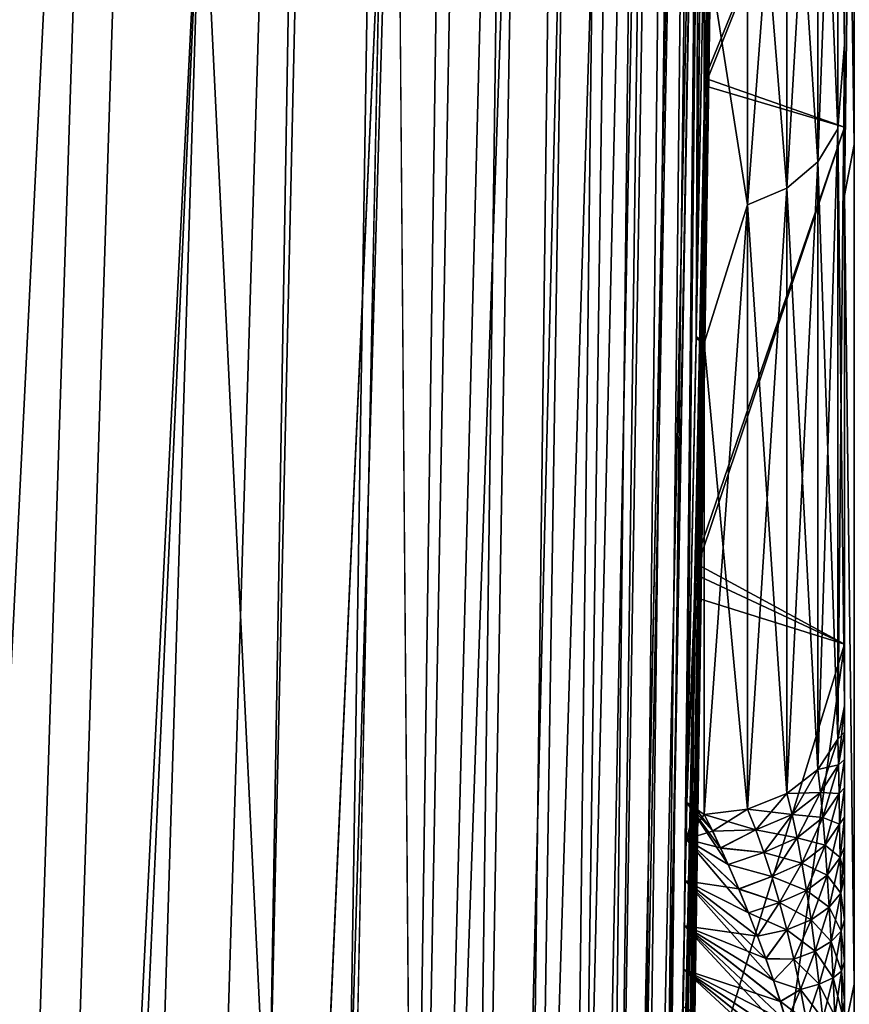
# Model space of a CAD drawing. Header units: metres. Extents: x 59 to 125, y -85 to 130.
# Tile 84 of 125: x 71.82 to 73.01, y -28.32 to -26.91. Entities that reach past the tile are written whole.
import ezdxf

# ---------------------------------------------------------------- set-up
doc = ezdxf.new("R2010")
doc.units = ezdxf.units.M
doc.layers.add('solid_20664500_510', color=7, linetype='CONTINUOUS')

msp = doc.modelspace()

# ---------------------------------------------------------------- linework, layer by layer
at = {"layer": 'solid_20664500_510'}
for points in [[(72.788315, -27.366329, 7.214397), (72.800003, -26.784689, 6.272104), (72.973358, -9.97679, 1.1316)], [(72.793999, -25.94828, 10.30328), (72.788315, -27.366329, 7.214397), (72.973358, -9.97679, 1.1316)], [(72.177971, -28.583509, -47.883907), (72.082954, -26.629166, -52.537003), (72.478874, -10.732842, -43.0867)], [(72.177971, -28.583509, -47.883907), (72.478874, -10.732842, -43.0867), (72.54821, -12.077057, -39.541294)], [(72.267548, -30.213091, -43.107273), (72.177971, -28.583509, -47.883907), (72.54821, -12.077057, -39.541294)], [(72.267548, -30.213091, -43.107273), (72.54821, -12.077057, -39.541294), (72.613281, -13.173637, -35.911568)], [(72.205345, -12.447631, 53.398552), (71.602776, -21.488127, 69.450836), (71.68055, -27.577017, 65.042778)], [(72.266022, -17.298128, 49.77573), (72.205345, -12.447631, 53.398552), (71.68055, -27.577017, 65.042778)], [(72.351265, -31.510183, -38.229736), (72.267548, -30.213091, -43.107273), (72.613281, -13.173637, -35.911568)], [(72.351265, -31.510183, -38.229736), (72.613281, -13.173637, -35.911568), (72.67379, -14.017365, -32.214798)], [(72.710419, -32.079578, -8.159762), (72.898529, -14.345682, -13.347591), (72.926422, -13.631091, -9.623317)], [(72.770851, -28.269632, -8.238005), (72.710419, -32.079578, -8.159762), (72.926422, -13.631091, -9.623317)], [(72.77182, -28.207424, -8.229557), (72.770851, -28.269632, -8.238005), (72.926422, -13.631091, -9.623317)], [(72.772896, -28.142933, -8.202999), (72.77182, -28.207424, -8.229557), (72.926422, -13.631091, -9.623317)], [(72.773956, -28.083523, -8.161754), (72.772896, -28.142933, -8.202999), (72.926422, -13.631091, -9.623317)], [(72.774963, -28.031132, -8.108278), (72.773956, -28.083523, -8.161754), (72.926422, -13.631091, -9.623317)], [(72.788261, -27.369228, -7.218671), (72.774963, -28.031132, -8.108278), (72.926422, -13.631091, -9.623317)], [(72.800003, -26.784689, -6.272104), (72.788261, -27.369228, -7.218671), (72.926422, -13.631091, -9.623317)], [(72.428719, -32.468643, -33.274422), (72.351265, -31.510183, -38.229736), (72.67379, -14.017365, -32.214798)], [(72.428719, -32.468643, -33.274422), (72.67379, -14.017365, -32.214798), (72.729439, -14.604223, -28.468582)], [(72.669106, -32.849743, -13.148243), (72.864708, -14.801841, -17.112219), (72.898529, -14.345682, -13.347591)], [(72.710419, -32.079578, -8.159762), (72.669106, -32.849743, -13.148243), (72.898529, -14.345682, -13.347591)], [(72.49955, -33.083923, -28.264811), (72.428719, -32.468643, -33.274422), (72.729439, -14.604223, -28.468582)], [(72.49955, -33.083923, -28.264811), (72.729439, -14.604223, -28.468582), (72.779961, -14.931419, -24.690748)], [(72.620033, -33.274925, -18.177816), (72.825127, -14.997396, -20.899279), (72.864708, -14.801841, -17.112219)], [(72.669106, -32.849743, -13.148243), (72.620033, -33.274925, -18.177816), (72.864708, -14.801841, -17.112219)], [(72.563423, -33.353111, -23.224646), (72.49955, -33.083923, -28.264811), (72.779961, -14.931419, -24.690748)], [(72.563423, -33.353111, -23.224646), (72.779961, -14.931419, -24.690748), (72.825127, -14.997396, -20.899279)], [(72.620033, -33.274925, -18.177816), (72.563423, -33.353111, -23.224646), (72.825127, -14.997396, -20.899279)], [(72.759926, -16.016514, 25.531603), (72.360504, -26.230202, 41.610401), (72.393898, -30.272816, 37.103519)], [(72.779877, -19.079401, 21.653484), (72.759926, -16.016514, 25.531603), (72.393898, -30.272816, 37.103519)], [(72.266022, -17.298128, 49.77573), (71.68055, -27.577017, 65.042778), (71.746986, -33.350773, 60.229156)], [(72.31781, -21.89901, 45.840626), (72.266022, -17.298128, 49.77573), (71.746986, -33.350773, 60.229156)], [(71.878448, -21.784731, -61.385056), (71.18586, -34.5131, -75.301102), (71.76992, -18.917601, -65.538078)], [(72.779877, -19.079401, 21.653484), (72.393898, -30.272816, 37.103519), (72.417862, -34.009209, 32.33963)], [(72.791885, -21.874189, 17.577888), (72.779877, -19.079401, 21.653484), (72.417862, -34.009209, 32.33963)], [(71.315079, -37.878643, -70.271629), (71.18586, -34.5131, -75.301102), (71.878448, -21.784731, -61.385056)], [(71.315079, -37.878643, -70.271629), (71.878448, -21.784731, -61.385056), (71.982956, -24.35932, -57.044506)], [(72.791885, -21.874189, 17.577888), (72.417862, -34.009209, 32.33963), (72.432281, -37.423088, 27.339523)], [(72.791885, -21.874189, 17.577888), (72.432281, -37.423088, 27.339523), (72.437088, -40.499557, 22.12501)], [(72.791885, -21.874189, 17.577888), (72.437088, -40.499557, 22.12501), (72.584976, -34.775753, 18.998081)], [(72.791885, -21.874189, 17.577888), (72.584976, -34.775753, 18.998081), (72.795891, -24.388182, 13.323325)], [(72.31781, -21.89901, 45.840626), (71.746986, -33.350773, 60.229156), (71.801773, -38.782429, 55.032452)], [(72.360504, -26.230202, 41.610401), (72.31781, -21.89901, 45.840626), (71.801773, -38.782429, 55.032452)], [(71.439568, -40.906311, -65.030106), (71.315079, -37.878643, -70.271629), (71.982956, -24.35932, -57.044506)], [(71.439568, -40.906311, -65.030106), (71.982956, -24.35932, -57.044506), (72.082954, -26.629166, -52.537003)], [(72.432281, -43.225197, 16.718836), (72.793999, -25.94828, 10.30328), (72.795891, -24.388182, 13.323325)], [(72.584976, -34.775753, 18.998081), (72.432281, -43.225197, 16.718836), (72.795891, -24.388182, 13.323325)], [(72.615334, -35.990734, 12.653226), (72.793999, -25.94828, 10.30328), (72.432281, -43.225197, 16.718836)], [(72.612, -36.396793, 11.971359), (72.772896, -28.1429, 8.202981), (72.793999, -25.94828, 10.30328)], [(72.613411, -36.325363, 11.965111), (72.612, -36.396793, 11.971359), (72.793999, -25.94828, 10.30328)], [(72.614716, -36.256382, 11.967837), (72.613411, -36.325363, 11.965111), (72.793999, -25.94828, 10.30328)], [(72.615204, -36.229618, 11.972247), (72.614716, -36.256382, 11.967837), (72.793999, -25.94828, 10.30328)], [(72.615845, -36.192463, 11.982897), (72.615204, -36.229618, 11.972247), (72.793999, -25.94828, 10.30328)], [(72.615334, -35.990734, 12.653226), (72.615814, -35.96944, 12.64211), (72.793999, -25.94828, 10.30328)], [(72.615814, -35.96944, 12.64211), (72.616631, -35.93457, 12.618305), (72.793999, -25.94828, 10.30328)], [(72.616692, -36.138416, 12.01279), (72.615845, -36.192463, 11.982897), (72.793999, -25.94828, 10.30328)], [(72.616631, -35.93457, 12.618305), (72.617661, -35.895367, 12.575883), (72.793999, -25.94828, 10.30328)], [(72.617142, -36.100216, 12.056234), (72.616692, -36.138416, 12.01279), (72.793999, -25.94828, 10.30328)], [(72.617996, -35.993923, 12.238629), (72.617142, -36.100216, 12.056234), (72.793999, -25.94828, 10.30328)], [(72.617661, -35.895367, 12.575883), (72.618393, -35.873295, 12.528119), (72.793999, -25.94828, 10.30328)], [(72.618835, -35.887245, 12.421735), (72.617996, -35.993923, 12.238629), (72.793999, -25.94828, 10.30328)], [(72.618828, -35.869583, 12.47288), (72.793999, -25.94828, 10.30328), (72.618393, -35.873295, 12.528119)], [(72.618828, -35.869583, 12.47288), (72.618835, -35.887245, 12.421735), (72.793999, -25.94828, 10.30328)], [(72.772896, -28.1429, 8.202981), (72.773956, -28.0835, 8.161735), (72.793999, -25.94828, 10.30328)], [(72.773956, -28.0835, 8.161735), (72.774963, -28.031132, 8.108278), (72.793999, -25.94828, 10.30328)], [(72.774963, -28.031132, 8.108278), (72.788315, -27.366329, 7.214397), (72.793999, -25.94828, 10.30328)], [(72.821785, -25.96118, -0.595361), (72.821686, -25.969589, -0.524906), (72.743774, -30.968079, -3.236019)], [(72.818451, -26.126745, -2.084561), (72.821785, -25.96118, -0.595361), (72.743774, -30.968079, -3.236019)], [(72.821686, -25.969589, -0.524906), (72.821259, -26.002073, -0.461859), (72.743774, -30.968079, -3.236019)], [(72.821785, -25.961214, 0.59594), (72.818428, -26.127977, 2.091574), (72.769005, -29.520512, 1.599652)], [(72.821693, -25.969458, 0.525335), (72.821785, -25.961214, 0.59594), (72.769005, -29.520512, 1.599652)], [(72.821259, -26.0019, 0.462086), (72.821693, -25.969458, 0.525335), (72.769005, -29.520512, 1.599652)], [(72.821259, -26.002073, -0.461859), (72.820839, -26.03367, -0.405097), (72.743774, -30.968079, -3.236019)], [(72.820839, -26.033625, 0.405234), (72.821259, -26.0019, 0.462086), (72.769005, -29.520512, 1.599652)], [(72.820839, -26.033625, 0.405234), (72.769005, -29.520512, 1.599652), (72.743774, -30.968079, -3.236019)], [(72.820686, -26.045202, 0.340812), (72.820839, -26.033625, 0.405234), (72.743774, -30.968079, -3.236019)], [(72.820839, -26.03367, -0.405097), (72.820686, -26.045202, -0.340812), (72.743774, -30.968079, -3.236019)], [(72.820724, -26.045202, 0.000032), (72.820686, -26.045202, 0.340812), (72.743774, -30.968079, -3.236019)], [(72.820686, -26.045202, -0.340812), (72.820724, -26.045202, 0.000032), (72.743774, -30.968079, -3.236019)], [(73.014023, -26.082909, -6.917328), (73.014038, -27.09267, -8.420005), (73, -26.160933, -6.871331)], [(73.013901, -26.082952, 6.917548), (73, -26.160864, 6.871291), (73, -27.165081, 8.365707)], [(73.013885, -27.092724, 8.420218), (73.013901, -26.082952, 6.917548), (73, -27.165081, 8.365707)], [(72.811386, -26.478294, -3.54603), (72.818451, -26.126745, -2.084561), (72.743774, -30.968079, -3.236019)], [(72.818428, -26.127977, 2.091574), (72.811432, -26.475967, 3.538456), (72.769005, -29.520512, 1.599652)], [(73, -26.160864, 6.871291), (73, -26.172426, 5.514544), (73, -26.949881, 6.942303)], [(73, -26.160864, 6.871291), (73, -26.949881, 6.942303), (73, -27.165081, 8.365707)], [(73, -27.165154, -8.365724), (73, -26.172466, -5.514629), (73, -26.160933, -6.871331)], [(73.014038, -27.09267, -8.420005), (73, -27.165154, -8.365724), (73, -26.160933, -6.871331)], [(72.990433, -26.34197, 5.727174), (73, -26.949881, 6.942303), (73, -26.172426, 5.514544)], [(72.99044, -26.341932, -5.727192), (73, -26.172466, -5.514629), (73, -26.949903, -6.942338)], [(73, -27.165154, -8.365724), (73, -26.949903, -6.942338), (73, -26.172466, -5.514629)], [(72.360504, -26.230202, 41.610401), (71.801773, -38.782429, 55.032452), (71.844658, -43.846622, 49.476936)], [(72.393898, -30.272816, 37.103519), (72.360504, -26.230202, 41.610401), (71.844658, -43.846622, 49.476936)], [(72.962051, -27.117435, 6.987568), (72.990425, -27.070246, 7.017869), (72.990433, -26.34197, 5.727174)], [(72.962059, -26.392307, 5.702445), (72.962051, -27.117435, 6.987568), (72.990433, -26.34197, 5.727174)], [(72.962074, -26.392282, -5.702458), (72.99044, -26.341932, -5.727192), (72.990448, -27.0702, -7.017898)], [(72.990433, -26.34197, 5.727174), (72.990425, -27.070246, 7.017869), (73, -26.949881, 6.942303)], [(72.990448, -27.0702, -7.017898), (72.99044, -26.341932, -5.727192), (73, -26.949903, -6.942338)], [(72.917747, -27.15484, 6.963551), (72.962051, -27.117435, 6.987568), (72.962059, -26.392307, 5.702445)], [(72.917755, -26.432207, 5.682845), (72.917747, -27.15484, 6.963551), (72.962059, -26.392307, 5.702445)], [(72.91777, -26.432192, -5.682852), (72.962074, -26.392282, -5.702458), (72.962082, -27.117407, -6.987587)], [(72.962082, -27.117407, -6.987587), (72.962074, -26.392282, -5.702458), (72.990448, -27.0702, -7.017898)], [(72.917755, -26.432207, 5.682845), (72.861763, -26.457844, 5.67025), (72.861755, -27.178875, 6.948119)], [(72.917755, -26.432207, 5.682845), (72.861755, -27.178875, 6.948119), (72.917747, -27.15484, 6.963551)], [(72.917778, -27.154823, -6.963562), (72.861778, -26.457838, -5.670252), (72.91777, -26.432192, -5.682852)], [(72.917778, -27.154823, -6.963562), (72.91777, -26.432192, -5.682852), (72.962082, -27.117407, -6.987587)], [(72.861778, -26.457838, -5.670252), (72.861778, -27.178869, -6.948123), (72.800003, -26.784689, -6.272104)], [(72.861755, -27.178875, 6.948119), (72.861763, -26.457844, 5.67025), (72.800003, -26.784689, 6.272104)], [(72.917778, -27.154823, -6.963562), (72.861778, -27.178869, -6.948123), (72.861778, -26.457838, -5.670252)], [(72.800735, -27.008635, -4.951834), (72.811386, -26.478294, -3.54603), (72.743774, -30.968079, -3.236019)], [(72.811432, -26.475967, 3.538456), (72.800949, -26.997871, 4.927858), (72.769005, -29.520512, 1.599652)], [(73, -26.509777, -3.630371), (72.811386, -26.478294, -3.54603), (72.800735, -27.008635, -4.951834)], [(73, -26.50983, 3.630539), (72.800949, -26.997871, 4.927858), (72.811432, -26.475967, 3.538456)], [(73, -27.067942, -5.069014), (73, -26.509777, -3.630371), (72.800735, -27.008635, -4.951834)], [(73, -27.067991, 5.069121), (72.800949, -26.997871, 4.927858), (73, -26.50983, 3.630539)], [(73, -26.50983, 3.630539), (73, -26.509777, -3.630371), (73, -27.067942, -5.069014)], [(73, -27.067991, 5.069121), (73, -26.50983, 3.630539), (73, -27.067942, -5.069014)], [(71.558777, -43.581379, -59.60004), (71.439568, -40.906311, -65.030106), (72.082954, -26.629166, -52.537003)], [(71.558777, -43.581379, -59.60004), (72.082954, -26.629166, -52.537003), (72.177971, -28.583509, -47.883907)], [(72.800003, -27.375845, -7.228403), (72.788261, -27.369228, -7.218671), (72.800003, -26.784689, -6.272104)], [(72.800003, -27.375845, 7.228403), (72.800003, -26.784689, 6.272104), (72.788315, -27.366329, 7.214397)], [(72.861778, -27.178869, -6.948123), (72.800003, -27.375845, -7.228403), (72.800003, -26.784689, -6.272104)], [(72.800003, -27.375845, 7.228403), (72.861755, -27.178875, 6.948119), (72.800003, -26.784689, 6.272104)], [(72.990425, -27.940802, 8.217205), (73, -27.893435, 8.255898), (73, -26.949881, 6.942303)], [(72.990425, -27.070246, 7.017869), (72.990425, -27.940802, 8.217205), (73, -26.949881, 6.942303)], [(72.990448, -27.0702, -7.017898), (73, -26.949903, -6.942338), (73, -27.893435, -8.255898)], [(73, -27.165081, 8.365707), (73, -26.949881, 6.942303), (73, -27.893435, 8.255898)], [(73, -27.165154, -8.365724), (73, -27.893435, -8.255898), (73, -26.949903, -6.942338)], [(72.800949, -26.997871, 4.927858), (72.787041, -27.690014, 6.248487), (72.769005, -29.520512, 1.599652)], [(73, -27.067991, 5.069121), (72.787041, -27.690014, 6.248487), (72.800949, -26.997871, 4.927858)], [(72.800735, -27.008635, -4.951834), (72.743774, -30.968079, -3.236019), (72.710419, -32.079578, -8.159762)], [(72.786736, -27.705425, -6.273861), (72.800735, -27.008635, -4.951834), (72.710419, -32.079578, -8.159762)], [(73, -27.067942, -5.069014), (72.800735, -27.008635, -4.951834), (72.786736, -27.705425, -6.273861)], [(73, -27.805481, -6.42467), (73, -27.067942, -5.069014), (72.786736, -27.705425, -6.273861)], [(73, -27.805513, 6.42472), (72.787041, -27.690014, 6.248487), (73, -27.067991, 5.069121)], [(73, -27.067991, 5.069121), (73, -27.067942, -5.069014), (73, -27.805481, -6.42467)], [(73, -27.805513, 6.42472), (73, -27.067991, 5.069121), (73, -27.805481, -6.42467)], [(72.962051, -27.984234, 8.181726), (72.990425, -27.940802, 8.217205), (72.990425, -27.070246, 7.017869)], [(72.962051, -27.117435, 6.987568), (72.962051, -27.984234, 8.181726), (72.990425, -27.070246, 7.017869)], [(72.962082, -27.117407, -6.987587), (72.990448, -27.0702, -7.017898), (72.990448, -27.940752, -8.217245)], [(72.990448, -27.940752, -8.217245), (72.990448, -27.0702, -7.017898), (73, -27.893435, -8.255898)], [(73.014038, -27.09267, -8.420005), (73.014046, -28.290724, -9.777327), (73, -27.165154, -8.365724)], [(73.01387, -28.290785, 9.777532), (73.013885, -27.092724, 8.420218), (73, -27.165081, 8.365707)], [(72.917747, -28.018658, 8.153605), (72.962051, -27.984234, 8.181726), (72.962051, -27.117435, 6.987568)], [(72.917747, -27.15484, 6.963551), (72.917747, -28.018658, 8.153605), (72.962051, -27.117435, 6.987568)], [(72.917778, -27.154823, -6.963562), (72.962082, -27.117407, -6.987587), (72.962082, -27.984201, -8.181753)], [(72.962082, -27.117407, -6.987587), (72.990448, -27.940752, -8.217245), (72.962082, -27.984201, -8.181753)], [(72.917747, -27.15484, 6.963551), (72.861755, -27.178875, 6.948119), (72.861755, -28.040777, 8.135537)], [(72.917747, -27.15484, 6.963551), (72.861755, -28.040777, 8.135537), (72.917747, -28.018658, 8.153605)], [(72.917778, -27.154823, -6.963562), (72.917778, -28.018639, -8.153621), (72.861778, -27.178869, -6.948123)], [(72.917778, -27.154823, -6.963562), (72.962082, -27.984201, -8.181753), (72.917778, -28.018639, -8.153621)], [(73, -27.931099, 8.29881), (73, -27.165081, 8.365707), (73, -27.893435, 8.255898)], [(73.01387, -28.290785, 9.777532), (73, -27.165081, 8.365707), (73, -28.357355, 9.715944)], [(73, -28.313978, 8.515276), (73, -28.357355, 9.715944), (73, -27.165081, 8.365707)], [(73, -27.97007, 8.337961), (73, -27.165081, 8.365707), (73, -27.931099, 8.29881)], [(73, -28.010519, 8.373385), (73, -27.165081, 8.365707), (73, -27.97007, 8.337961)], [(73, -28.052475, 8.405087), (73, -27.165081, 8.365707), (73, -28.010519, 8.373385)], [(73, -28.094509, 8.432789), (73, -27.165081, 8.365707), (73, -28.052475, 8.405087)], [(73, -28.13665, 8.456393), (73, -27.165081, 8.365707), (73, -28.094509, 8.432789)], [(73, -28.198565, 8.484458), (73, -27.165081, 8.365707), (73, -28.13665, 8.456393)], [(73, -28.25787, 8.503731), (73, -27.165081, 8.365707), (73, -28.198565, 8.484458)], [(73, -28.313978, 8.515276), (73, -27.165081, 8.365707), (73, -28.25787, 8.503731)], [(73, -28.357424, -9.715935), (73, -27.893435, -8.255898), (73, -27.165154, -8.365724)], [(73.014046, -28.290724, -9.777327), (73, -28.357424, -9.715935), (73, -27.165154, -8.365724)], [(72.861778, -27.178869, -6.948123), (72.861786, -28.04077, -8.135542), (72.800003, -27.375845, -7.228403)], [(72.800003, -28.048325, 8.129371), (72.861755, -28.040777, 8.135537), (72.861755, -27.178875, 6.948119)], [(72.800003, -27.375845, 7.228403), (72.800003, -28.048325, 8.129371), (72.861755, -27.178875, 6.948119)], [(72.917778, -28.018639, -8.153621), (72.861786, -28.04077, -8.135542), (72.861778, -27.178869, -6.948123)], [(72.800003, -27.375845, 7.228403), (72.788315, -27.366329, 7.214397), (72.774963, -28.031132, 8.108278)], [(72.800003, -27.375845, -7.228403), (72.774963, -28.031132, -8.108278), (72.788261, -27.369228, -7.218671)], [(72.787483, -28.039722, -8.118828), (72.774963, -28.031132, -8.108278), (72.800003, -27.375845, -7.228403)], [(72.787483, -28.039722, 8.118828), (72.800003, -27.375845, 7.228403), (72.774963, -28.031132, 8.108278)], [(72.787483, -28.039722, -8.118828), (72.800003, -27.375845, -7.228403), (72.800003, -28.048325, -8.129371)], [(72.787483, -28.039722, 8.118828), (72.800003, -28.048325, 8.129371), (72.800003, -27.375845, 7.228403)], [(72.861786, -28.04077, -8.135542), (72.800003, -28.048325, -8.129371), (72.800003, -27.375845, -7.228403)], [(72.787041, -27.690014, 6.248487), (72.786079, -27.738216, 6.327386), (72.769005, -29.520512, 1.599652)], [(73, -27.805513, 6.42472), (72.786079, -27.738216, 6.327386), (72.787041, -27.690014, 6.248487)], [(72.769684, -28.554205, -7.491816), (72.786736, -27.705425, -6.273861), (72.710419, -32.079578, -8.159762)], [(73, -27.805481, -6.42467), (72.786736, -27.705425, -6.273861), (72.769684, -28.554205, -7.491816)], [(72.417862, -45.588116, 11.144588), (72.769005, -29.520512, 1.599652), (72.786079, -27.738216, 6.327386)], [(72.5, -41.914555, 11.61552), (72.417862, -45.588116, 11.144588), (72.786079, -27.738216, 6.327386)], [(72.500427, -41.89373, 11.621038), (72.5, -41.914555, 11.61552), (72.786079, -27.738216, 6.327386)], [(72.500633, -41.884632, 11.620456), (72.500427, -41.89373, 11.621038), (72.786079, -27.738216, 6.327386)], [(72.500923, -41.872562, 11.617194), (72.500633, -41.884632, 11.620456), (72.786079, -27.738216, 6.327386)], [(72.501152, -41.862011, 11.617177), (72.500923, -41.872562, 11.617194), (72.786079, -27.738216, 6.327386)], [(72.501343, -41.85339, 11.617681), (72.501152, -41.862011, 11.617177), (72.786079, -27.738216, 6.327386)], [(72.501541, -41.844131, 11.618529), (72.501343, -41.85339, 11.617681), (72.786079, -27.738216, 6.327386)], [(72.501755, -41.834167, 11.619686), (72.501541, -41.844131, 11.618529), (72.786079, -27.738216, 6.327386)], [(72.501984, -41.823544, 11.621122), (72.501755, -41.834167, 11.619686), (72.786079, -27.738216, 6.327386)], [(72.50222, -41.812298, 11.622814), (72.501984, -41.823544, 11.621122), (72.786079, -27.738216, 6.327386)], [(72.502472, -41.800453, 11.624741), (72.50222, -41.812298, 11.622814), (72.786079, -27.738216, 6.327386)], [(72.50264, -41.79224, 11.626148), (72.502472, -41.800453, 11.624741), (72.786079, -27.738216, 6.327386)], [(72.502815, -41.783787, 11.627647), (72.50264, -41.79224, 11.626148), (72.786079, -27.738216, 6.327386)], [(72.502998, -41.775093, 11.629236), (72.502815, -41.783787, 11.627647), (72.786079, -27.738216, 6.327386)], [(72.503189, -41.766174, 11.630908), (72.502998, -41.775093, 11.629236), (72.786079, -27.738216, 6.327386)], [(72.50338, -41.757038, 11.632661), (72.503189, -41.766174, 11.630908), (72.786079, -27.738216, 6.327386)], [(72.503571, -41.747692, 11.63449), (72.50338, -41.757038, 11.632661), (72.786079, -27.738216, 6.327386)], [(72.503769, -41.738144, 11.636392), (72.503571, -41.747692, 11.63449), (72.786079, -27.738216, 6.327386)], [(72.503975, -41.728401, 11.638362), (72.503769, -41.738144, 11.636392), (72.786079, -27.738216, 6.327386)], [(72.504181, -41.718475, 11.640398), (72.503975, -41.728401, 11.638362), (72.786079, -27.738216, 6.327386)], [(72.504395, -41.708382, 11.642494), (72.504181, -41.718475, 11.640398), (72.786079, -27.738216, 6.327386)], [(72.504608, -41.69812, 11.644648), (72.504395, -41.708382, 11.642494), (72.786079, -27.738216, 6.327386)], [(72.504822, -41.687714, 11.646854), (72.504608, -41.69812, 11.644648), (72.786079, -27.738216, 6.327386)], [(72.505035, -41.677166, 11.649111), (72.504822, -41.687714, 11.646854), (72.786079, -27.738216, 6.327386)], [(72.505257, -41.666489, 11.651413), (72.505035, -41.677166, 11.649111), (72.786079, -27.738216, 6.327386)], [(72.505486, -41.655697, 11.653756), (72.505257, -41.666489, 11.651413), (72.786079, -27.738216, 6.327386)], [(72.505707, -41.644798, 11.656137), (72.505486, -41.655697, 11.653756), (72.786079, -27.738216, 6.327386)], [(72.505936, -41.633812, 11.65855), (72.505707, -41.644798, 11.656137), (72.786079, -27.738216, 6.327386)], [(72.506165, -41.622746, 11.660994), (72.505936, -41.633812, 11.65855), (72.786079, -27.738216, 6.327386)], [(72.506393, -41.611603, 11.663464), (72.506165, -41.622746, 11.660994), (72.786079, -27.738216, 6.327386)], [(72.506622, -41.600384, 11.665961), (72.506393, -41.611603, 11.663464), (72.786079, -27.738216, 6.327386)], [(72.506859, -41.589012, 11.668501), (72.506622, -41.600384, 11.665961), (72.786079, -27.738216, 6.327386)], [(72.507095, -41.577423, 11.671096), (72.506859, -41.589012, 11.668501), (72.786079, -27.738216, 6.327386)], [(72.507339, -41.565559, 11.67376), (72.507095, -41.577423, 11.671096), (72.786079, -27.738216, 6.327386)], [(72.507591, -41.553349, 11.676509), (72.507339, -41.565559, 11.67376), (72.786079, -27.738216, 6.327386)], [(72.507851, -41.540733, 11.679354), (72.507591, -41.553349, 11.676509), (72.786079, -27.738216, 6.327386)], [(72.508125, -41.527634, 11.682313), (72.507851, -41.540733, 11.679354), (72.786079, -27.738216, 6.327386)], [(72.5084, -41.513988, 11.685399), (72.508125, -41.527634, 11.682313), (72.786079, -27.738216, 6.327386)], [(72.508698, -41.499733, 11.688625), (72.5084, -41.513988, 11.685399), (72.786079, -27.738216, 6.327386)], [(72.509003, -41.484806, 11.692008), (72.508698, -41.499733, 11.688625), (72.786079, -27.738216, 6.327386)], [(72.509323, -41.469139, 11.695559), (72.509003, -41.484806, 11.692008), (72.786079, -27.738216, 6.327386)], [(72.509491, -41.461002, 11.697402), (72.509323, -41.469139, 11.695559), (72.786079, -27.738216, 6.327386)], [(72.509659, -41.452663, 11.699292), (72.509491, -41.461002, 11.697402), (72.786079, -27.738216, 6.327386)], [(72.509842, -41.444096, 11.701233), (72.509659, -41.452663, 11.699292), (72.786079, -27.738216, 6.327386)], [(72.510017, -41.435307, 11.703223), (72.509842, -41.444096, 11.701233), (72.786079, -27.738216, 6.327386)], [(72.510201, -41.426285, 11.705266), (72.510017, -41.435307, 11.703223), (72.786079, -27.738216, 6.327386)], [(72.510391, -41.417015, 11.707364), (72.510201, -41.426285, 11.705266), (72.786079, -27.738216, 6.327386)], [(72.51059, -41.407497, 11.709517), (72.510391, -41.417015, 11.707364), (72.786079, -27.738216, 6.327386)], [(72.510788, -41.397713, 11.711727), (72.51059, -41.407497, 11.709517), (72.786079, -27.738216, 6.327386)], [(72.510994, -41.387669, 11.713995), (72.510788, -41.397713, 11.711727), (72.786079, -27.738216, 6.327386)], [(72.511208, -41.377342, 11.716325), (72.510994, -41.387669, 11.713995), (72.786079, -27.738216, 6.327386)], [(72.511421, -41.36673, 11.718716), (72.511208, -41.377342, 11.716325), (72.786079, -27.738216, 6.327386)], [(72.51165, -41.355831, 11.721169), (72.511421, -41.36673, 11.718716), (72.786079, -27.738216, 6.327386)], [(72.511879, -41.344624, 11.723689), (72.51165, -41.355831, 11.721169), (72.786079, -27.738216, 6.327386)], [(72.512115, -41.333111, 11.726274), (72.511879, -41.344624, 11.723689), (72.786079, -27.738216, 6.327386)], [(72.512352, -41.321274, 11.728926), (72.512115, -41.333111, 11.726274), (72.786079, -27.738216, 6.327386)], [(72.512604, -41.309116, 11.731647), (72.512352, -41.321274, 11.728926), (72.786079, -27.738216, 6.327386)], [(72.512856, -41.296623, 11.734436), (72.512604, -41.309116, 11.731647), (72.786079, -27.738216, 6.327386)], [(72.513123, -41.283779, 11.737298), (72.512856, -41.296623, 11.734436), (72.786079, -27.738216, 6.327386)], [(72.51339, -41.270596, 11.740231), (72.513123, -41.283779, 11.737298), (72.786079, -27.738216, 6.327386)], [(72.513664, -41.257042, 11.743237), (72.51339, -41.270596, 11.740231), (72.786079, -27.738216, 6.327386)], [(72.513954, -41.243122, 11.746318), (72.513664, -41.257042, 11.743237), (72.786079, -27.738216, 6.327386)], [(72.514244, -41.228825, 11.749474), (72.513954, -41.243122, 11.746318), (72.786079, -27.738216, 6.327386)], [(72.514542, -41.214142, 11.752706), (72.514244, -41.228825, 11.749474), (72.786079, -27.738216, 6.327386)], [(72.514854, -41.199066, 11.756013), (72.514542, -41.214142, 11.752706), (72.786079, -27.738216, 6.327386)], [(72.515167, -41.183582, 11.759399), (72.514854, -41.199066, 11.756013), (72.786079, -27.738216, 6.327386)], [(72.515495, -41.167694, 11.762863), (72.515167, -41.183582, 11.759399), (72.786079, -27.738216, 6.327386)], [(72.515823, -41.151386, 11.766405), (72.515495, -41.167694, 11.762863), (72.786079, -27.738216, 6.327386)], [(72.516167, -41.134644, 11.770027), (72.515823, -41.151386, 11.766405), (72.786079, -27.738216, 6.327386)], [(72.516518, -41.117474, 11.773728), (72.516167, -41.134644, 11.770027), (72.786079, -27.738216, 6.327386)], [(72.516876, -41.09985, 11.77751), (72.516518, -41.117474, 11.773728), (72.786079, -27.738216, 6.327386)], [(72.517242, -41.081776, 11.781371), (72.516876, -41.09985, 11.77751), (72.786079, -27.738216, 6.327386)], [(72.517624, -41.06324, 11.785313), (72.517242, -41.081776, 11.781371), (72.786079, -27.738216, 6.327386)], [(72.518013, -41.044228, 11.789335), (72.517624, -41.06324, 11.785313), (72.786079, -27.738216, 6.327386)], [(72.51841, -41.024742, 11.793438), (72.518013, -41.044228, 11.789335), (72.786079, -27.738216, 6.327386)], [(72.518814, -41.004765, 11.797621), (72.51841, -41.024742, 11.793438), (72.786079, -27.738216, 6.327386)], [(72.519234, -40.984291, 11.801883), (72.518814, -41.004765, 11.797621), (72.786079, -27.738216, 6.327386)], [(72.519661, -40.963314, 11.806225), (72.519234, -40.984291, 11.801883), (72.786079, -27.738216, 6.327386)], [(72.520096, -40.941818, 11.810646), (72.519661, -40.963314, 11.806225), (72.786079, -27.738216, 6.327386)], [(72.520546, -40.919804, 11.815145), (72.520096, -40.941818, 11.810646), (72.786079, -27.738216, 6.327386)], [(72.520546, -40.919804, 11.815145), (72.786079, -27.738216, 6.327386), (72.769684, -28.554205, 7.491816)], [(73, -27.805513, 6.42472), (72.769684, -28.554205, 7.491816), (72.786079, -27.738216, 6.327386)], [(72.884216, -28.631441, -7.583414), (73, -27.805481, -6.42467), (72.769684, -28.554205, -7.491816)], [(73, -27.805513, 6.42472), (73, -28.710163, 7.674887), (72.769684, -28.554205, 7.491816)], [(72.884216, -28.631441, -7.583414), (73, -28.710163, -7.674887), (73, -27.805481, -6.42467)], [(73, -27.805513, 6.42472), (73, -27.805481, -6.42467), (73, -28.710163, -7.674887)], [(73, -27.805513, 6.42472), (73, -28.710163, -7.674887), (73, -28.710163, 7.674887)], [(72.991333, -27.977774, 8.263634), (73, -27.893435, 8.255898), (72.990425, -27.940802, 8.217205)], [(73, -27.931034, -8.298749), (72.990448, -27.940752, -8.217245), (73, -27.893435, -8.255898)], [(72.991333, -27.977774, 8.263634), (73, -27.931099, 8.29881), (73, -27.893435, 8.255898)], [(73, -28.357424, -9.715935), (73, -27.931034, -8.298749), (73, -27.893435, -8.255898)], [(73, -27.931034, -8.298749), (72.991348, -27.977732, -8.263674), (72.990448, -27.940752, -8.217245)], [(72.991333, -27.977774, 8.263634), (73, -27.97007, 8.337961), (73, -27.931099, 8.29881)], [(73, -27.931034, -8.298749), (73, -27.969955, -8.33786), (72.991348, -27.977732, -8.263674)], [(73, -28.357424, -9.715935), (73, -27.969955, -8.33786), (73, -27.931034, -8.298749)], [(72.96563, -28.016853, 8.226518), (72.990425, -27.940802, 8.217205), (72.962051, -27.984234, 8.181726)], [(72.991348, -27.977732, -8.263674), (72.962082, -27.984201, -8.181753), (72.990448, -27.940752, -8.217245)], [(72.96563, -28.016853, 8.226518), (72.991333, -27.977774, 8.263634), (72.990425, -27.940802, 8.217205)], [(72.96566, -28.016823, -8.226546), (72.962082, -27.984201, -8.181753), (72.991348, -27.977732, -8.263674)], [(72.96563, -28.016853, 8.226518), (72.969063, -28.052862, 8.268861), (72.991333, -27.977774, 8.263634)], [(72.96566, -28.016823, -8.226546), (72.991348, -27.977732, -8.263674), (72.992233, -28.018244, -8.307254)], [(72.969063, -28.052862, 8.268861), (72.992218, -28.01828, 8.307212), (72.991333, -27.977774, 8.263634)], [(72.991333, -27.977774, 8.263634), (72.992218, -28.01828, 8.307212), (73, -27.97007, 8.337961)], [(73, -27.969955, -8.33786), (72.992233, -28.018244, -8.307254), (72.991348, -27.977732, -8.263674)], [(72.992218, -28.01828, 8.307212), (73, -28.010519, 8.373385), (73, -27.97007, 8.337961)], [(73, -27.969955, -8.33786), (73, -28.010374, -8.373265), (72.992233, -28.018244, -8.307254)], [(73, -28.357424, -9.715935), (73, -28.010374, -8.373265), (73, -27.969955, -8.33786)], [(72.925217, -28.048653, 8.196318), (72.962051, -27.984234, 8.181726), (72.917747, -28.018658, 8.153605)], [(72.96566, -28.016823, -8.226546), (72.917778, -28.018639, -8.153621), (72.962082, -27.984201, -8.181753)], [(72.925217, -28.048653, 8.196318), (72.96563, -28.016853, 8.226518), (72.962051, -27.984234, 8.181726)], [(73, -28.010374, -8.373265), (72.993073, -28.062229, -8.347592), (72.992233, -28.018244, -8.307254)], [(73, -28.010374, -8.373265), (73, -28.05232, -8.40497), (72.993073, -28.062229, -8.347592)], [(73, -28.357424, -9.715935), (73, -28.05232, -8.40497), (73, -28.010374, -8.373265)], [(72.873596, -28.070415, 8.175653), (72.917747, -28.018658, 8.153605), (72.861755, -28.040777, 8.135537)], [(72.925247, -28.048635, -8.196334), (72.861786, -28.04077, -8.135542), (72.917778, -28.018639, -8.153621)], [(72.925217, -28.048653, 8.196318), (72.917747, -28.018658, 8.153605), (72.873596, -28.070415, 8.175653)], [(72.925247, -28.048635, -8.196334), (72.917778, -28.018639, -8.153621), (72.96566, -28.016823, -8.226546)], [(72.925217, -28.048653, 8.196318), (72.932411, -28.081686, 8.236897), (72.96563, -28.016853, 8.226518)], [(72.925247, -28.048635, -8.196334), (72.96566, -28.016823, -8.226546), (72.969086, -28.052835, -8.268891)], [(72.932411, -28.081686, 8.236897), (72.969063, -28.052862, 8.268861), (72.96563, -28.016853, 8.226518)], [(72.969086, -28.052835, -8.268891), (72.96566, -28.016823, -8.226546), (72.992233, -28.018244, -8.307254)], [(72.969063, -28.052862, 8.268861), (72.972328, -28.092192, 8.308387), (72.992218, -28.01828, 8.307212)], [(72.969086, -28.052835, -8.268891), (72.992233, -28.018244, -8.307254), (72.993073, -28.062229, -8.347592)], [(72.972328, -28.092192, 8.308387), (72.993057, -28.062262, 8.34755), (72.992218, -28.01828, 8.307212)], [(72.992218, -28.01828, 8.307212), (72.993057, -28.062262, 8.34755), (73, -28.010519, 8.373385)], [(72.993057, -28.062262, 8.34755), (73, -28.052475, 8.405087), (73, -28.010519, 8.373385)], [(72.834091, -28.119913, -8.207575), (72.773956, -28.083523, -8.161754), (72.774963, -28.031132, -8.108278)], [(72.787483, -28.039722, 8.118828), (72.774963, -28.031132, 8.108278), (72.773956, -28.0835, 8.161735)], [(72.823303, -28.096256, -8.183647), (72.834091, -28.119913, -8.207575), (72.774963, -28.031132, -8.108278)], [(72.811966, -28.072323, -8.157577), (72.823303, -28.096256, -8.183647), (72.774963, -28.031132, -8.108278)], [(72.787483, -28.039722, -8.118828), (72.811966, -28.072323, -8.157577), (72.774963, -28.031132, -8.108278)], [(72.787483, -28.039722, 8.118828), (72.773956, -28.0835, 8.161735), (72.800003, -28.048325, 8.129371)], [(72.81192, -28.072317, 8.157602), (72.800003, -28.048325, 8.129371), (72.773956, -28.0835, 8.161735)], [(72.787483, -28.039722, -8.118828), (72.800003, -28.048325, -8.129371), (72.811966, -28.072323, -8.157577)], [(72.873627, -28.070408, -8.175659), (72.800003, -28.048325, -8.129371), (72.861786, -28.04077, -8.135542)], [(72.81192, -28.072317, 8.157602), (72.861755, -28.040777, 8.135537), (72.800003, -28.048325, 8.129371)], [(72.873627, -28.070408, -8.175659), (72.811966, -28.072323, -8.157577), (72.800003, -28.048325, -8.129371)], [(72.873596, -28.070415, 8.175653), (72.861755, -28.040777, 8.135537), (72.81192, -28.072317, 8.157602)], [(72.873627, -28.070408, -8.175659), (72.861786, -28.04077, -8.135542), (72.925247, -28.048635, -8.196334)], [(72.925217, -28.048653, 8.196318), (72.873596, -28.070415, 8.175653), (72.885117, -28.102505, 8.213808)], [(72.873627, -28.070408, -8.175659), (72.925247, -28.048635, -8.196334), (72.932434, -28.081669, -8.236916)], [(72.925217, -28.048653, 8.196318), (72.885117, -28.102505, 8.213808), (72.932411, -28.081686, 8.236897)], [(72.932434, -28.081669, -8.236916), (72.925247, -28.048635, -8.196334), (72.969086, -28.052835, -8.268891)], [(72.993057, -28.062262, 8.34755), (72.993851, -28.109711, 8.384387), (73, -28.052475, 8.405087)], [(73, -28.05232, -8.40497), (72.993866, -28.109682, -8.38443), (72.993073, -28.062229, -8.347592)], [(72.993851, -28.109711, 8.384387), (73, -28.094509, 8.432789), (73, -28.052475, 8.405087)], [(73, -28.05232, -8.40497), (73, -28.094343, -8.432681), (72.993866, -28.109682, -8.38443)], [(73, -28.357424, -9.715935), (73, -28.094343, -8.432681), (73, -28.05232, -8.40497)], [(72.932411, -28.081686, 8.236897), (72.939316, -28.117691, 8.27502), (72.969063, -28.052862, 8.268861)], [(72.932434, -28.081669, -8.236916), (72.969086, -28.052835, -8.268891), (72.972351, -28.092167, -8.308417)], [(72.939316, -28.117691, 8.27502), (72.972328, -28.092192, 8.308387), (72.969063, -28.052862, 8.268861)], [(72.972351, -28.092167, -8.308417), (72.969086, -28.052835, -8.268891), (72.993073, -28.062229, -8.347592)], [(72.972328, -28.092192, 8.308387), (72.975441, -28.134838, 8.344849), (72.993057, -28.062262, 8.34755)], [(72.972351, -28.092167, -8.308417), (72.993073, -28.062229, -8.347592), (72.993866, -28.109682, -8.38443)], [(72.975441, -28.134838, 8.344849), (72.993851, -28.109711, 8.384387), (72.993057, -28.062262, 8.34755)], [(72.82328, -28.096169, 8.183696), (72.81192, -28.072317, 8.157602), (72.773956, -28.0835, 8.161735)], [(72.873596, -28.070415, 8.175653), (72.81192, -28.072317, 8.157602), (72.82328, -28.096169, 8.183696)], [(72.873627, -28.070408, -8.175659), (72.823303, -28.096256, -8.183647), (72.811966, -28.072323, -8.157577)], [(72.885117, -28.102505, 8.213808), (72.873596, -28.070415, 8.175653), (72.82328, -28.096169, 8.183696)], [(72.885139, -28.102497, -8.213816), (72.823303, -28.096256, -8.183647), (72.873627, -28.070408, -8.175659)], [(72.885139, -28.102497, -8.213816), (72.873627, -28.070408, -8.175659), (72.932434, -28.081669, -8.236916)], [(72.849205, -28.154661, 8.23979), (72.773956, -28.0835, 8.161735), (72.772896, -28.1429, 8.202981)], [(72.863235, -28.188839, -8.267965), (72.772896, -28.142933, -8.202999), (72.773956, -28.083523, -8.161754)], [(72.834068, -28.119814, 8.207599), (72.82328, -28.096169, 8.183696), (72.773956, -28.0835, 8.161735)], [(72.849205, -28.154661, 8.23979), (72.834068, -28.119814, 8.207599), (72.773956, -28.0835, 8.161735)], [(72.849258, -28.154793, -8.239806), (72.863235, -28.188839, -8.267965), (72.773956, -28.083523, -8.161754)], [(72.834091, -28.119913, -8.207575), (72.849258, -28.154793, -8.239806), (72.773956, -28.083523, -8.161754)], [(72.932411, -28.081686, 8.236897), (72.885117, -28.102505, 8.213808), (72.896309, -28.13699, 8.249764)], [(72.885139, -28.102497, -8.213816), (72.932434, -28.081669, -8.236916), (72.939339, -28.117676, -8.275039)], [(72.932411, -28.081686, 8.236897), (72.896309, -28.13699, 8.249764), (72.939316, -28.117691, 8.27502)], [(72.939339, -28.117676, -8.275039), (72.932434, -28.081669, -8.236916), (72.972351, -28.092167, -8.308417)], [(72.939316, -28.117691, 8.27502), (72.945946, -28.156687, 8.310472), (72.972328, -28.092192, 8.308387)], [(72.939339, -28.117676, -8.275039), (72.972351, -28.092167, -8.308417), (72.975464, -28.134817, -8.34488)], [(72.945946, -28.156687, 8.310472), (72.975441, -28.134838, 8.344849), (72.972328, -28.092192, 8.308387)], [(72.975464, -28.134817, -8.34488), (72.972351, -28.092167, -8.308417), (72.993866, -28.109682, -8.38443)], [(72.993851, -28.109711, 8.384387), (72.994606, -28.160568, 8.417087), (73, -28.094509, 8.432789)], [(73, -28.094343, -8.432681), (73, -28.136471, -8.456294), (72.993866, -28.109682, -8.38443)], [(72.994606, -28.160568, 8.417087), (73, -28.13665, 8.456393), (73, -28.094509, 8.432789)], [(73, -28.357424, -9.715935), (73, -28.136471, -8.456294), (73, -28.094343, -8.432681)], [(72.885117, -28.102505, 8.213808), (72.82328, -28.096169, 8.183696), (72.834068, -28.119814, 8.207599)], [(72.885139, -28.102497, -8.213816), (72.834091, -28.119913, -8.207575), (72.823303, -28.096256, -8.183647)], [(72.896309, -28.13699, 8.249764), (72.885117, -28.102505, 8.213808), (72.834068, -28.119814, 8.207599)], [(72.896324, -28.136982, -8.249773), (72.834091, -28.119913, -8.207575), (72.885139, -28.102497, -8.213816)], [(72.896324, -28.136982, -8.249773), (72.885139, -28.102497, -8.213816), (72.939339, -28.117676, -8.275039)], [(72.896309, -28.13699, 8.249764), (72.834068, -28.119814, 8.207599), (72.849205, -28.154661, 8.23979)], [(72.896324, -28.136982, -8.249773), (72.849258, -28.154793, -8.239806), (72.834091, -28.119913, -8.207575)], [(72.939316, -28.117691, 8.27502), (72.896309, -28.13699, 8.249764), (72.907188, -28.17391, 8.283371)], [(72.896324, -28.136982, -8.249773), (72.939339, -28.117676, -8.275039), (72.945969, -28.156673, -8.310493)], [(72.939316, -28.117691, 8.27502), (72.907188, -28.17391, 8.283371), (72.945946, -28.156687, 8.310472)], [(72.945969, -28.156673, -8.310493), (72.939339, -28.117676, -8.275039), (72.975464, -28.134817, -8.34488)], [(72.975441, -28.134838, 8.344849), (72.978401, -28.180733, 8.377636), (72.993851, -28.109711, 8.384387)], [(72.975464, -28.134817, -8.34488), (72.993866, -28.109682, -8.38443), (72.994614, -28.160545, -8.41713)], [(72.978401, -28.180733, 8.377636), (72.994606, -28.160568, 8.417087), (72.993851, -28.109711, 8.384387)], [(73, -28.136471, -8.456294), (72.994614, -28.160545, -8.41713), (72.993866, -28.109682, -8.38443)], [(72.945946, -28.156687, 8.310472), (72.952301, -28.198595, 8.34269), (72.975441, -28.134838, 8.344849)], [(72.945969, -28.156673, -8.310493), (72.975464, -28.134817, -8.34488), (72.978416, -28.180716, -8.377667)], [(72.952301, -28.198595, 8.34269), (72.978401, -28.180733, 8.377636), (72.975441, -28.134838, 8.344849)], [(72.978416, -28.180716, -8.377667), (72.975464, -28.134817, -8.34488), (72.994614, -28.160545, -8.41713)], [(72.994606, -28.160568, 8.417087), (73, -28.198565, 8.484458), (73, -28.13665, 8.456393)], [(73, -28.136471, -8.456294), (73, -28.198349, -8.484374), (72.994614, -28.160545, -8.41713)], [(73, -28.357424, -9.715935), (73, -28.198349, -8.484374), (73, -28.136471, -8.456294)], [(72.601433, -36.92091, 12.035442), (72.77182, -28.207394, 8.229549), (72.772896, -28.1429, 8.202981)], [(72.604836, -36.752262, 12.017073), (72.601433, -36.92091, 12.035442), (72.772896, -28.1429, 8.202981)], [(72.612, -36.396793, 11.971359), (72.604836, -36.752262, 12.017073), (72.772896, -28.1429, 8.202981)], [(72.876007, -28.22179, 8.29234), (72.772896, -28.1429, 8.202981), (72.77182, -28.207394, 8.229549)], [(72.898758, -28.285357, -8.33062), (72.77182, -28.207424, -8.229557), (72.772896, -28.142933, -8.202999)], [(72.863152, -28.188665, 8.267939), (72.849205, -28.154661, 8.23979), (72.772896, -28.1429, 8.202981)], [(72.876007, -28.22179, 8.29234), (72.863152, -28.188665, 8.267939), (72.772896, -28.1429, 8.202981)], [(72.887955, -28.254208, -8.313177), (72.898758, -28.285357, -8.33062), (72.772896, -28.142933, -8.202999)], [(72.876122, -28.222012, -8.292351), (72.887955, -28.254208, -8.313177), (72.772896, -28.142933, -8.202999)], [(72.863235, -28.188839, -8.267965), (72.876122, -28.222012, -8.292351), (72.772896, -28.142933, -8.202999)], [(72.907188, -28.17391, 8.283371), (72.896309, -28.13699, 8.249764), (72.849205, -28.154661, 8.23979)], [(72.907211, -28.173904, -8.283381), (72.849258, -28.154793, -8.239806), (72.896324, -28.136982, -8.249773)], [(72.907211, -28.173904, -8.283381), (72.896324, -28.136982, -8.249773), (72.945969, -28.156673, -8.310493)], [(72.907188, -28.17391, 8.283371), (72.849205, -28.154661, 8.23979), (72.863152, -28.188665, 8.267939)], [(72.907211, -28.173904, -8.283381), (72.863235, -28.188839, -8.267965), (72.849258, -28.154793, -8.239806)], [(72.945946, -28.156687, 8.310472), (72.907188, -28.17391, 8.283371), (72.917709, -28.21319, 8.314133)], [(72.907211, -28.173904, -8.283381), (72.945969, -28.156673, -8.310493), (72.952324, -28.198584, -8.34271)], [(72.945946, -28.156687, 8.310472), (72.917709, -28.21319, 8.314133), (72.952301, -28.198595, 8.34269)], [(72.952324, -28.198584, -8.34271), (72.945969, -28.156673, -8.310493), (72.978416, -28.180716, -8.377667)], [(72.978401, -28.180733, 8.377636), (72.981178, -28.229729, 8.40579), (72.994606, -28.160568, 8.417087)], [(72.978416, -28.180716, -8.377667), (72.994614, -28.160545, -8.41713), (72.995316, -28.214705, -8.4447)], [(72.981178, -28.229729, 8.40579), (72.995308, -28.21472, 8.444658), (72.994606, -28.160568, 8.417087)], [(72.994606, -28.160568, 8.417087), (72.995308, -28.21472, 8.444658), (73, -28.198565, 8.484458)], [(73, -28.198349, -8.484374), (72.995316, -28.214705, -8.4447), (72.994614, -28.160545, -8.41713)], [(72.907188, -28.17391, 8.283371), (72.863152, -28.188665, 8.267939), (72.876007, -28.22179, 8.29234)], [(72.917732, -28.213184, -8.314144), (72.863235, -28.188839, -8.267965), (72.907211, -28.173904, -8.283381)], [(72.917709, -28.21319, 8.314133), (72.907188, -28.17391, 8.283371), (72.876007, -28.22179, 8.29234)], [(72.917732, -28.213184, -8.314144), (72.907211, -28.173904, -8.283381), (72.952324, -28.198584, -8.34271)], [(72.917732, -28.213184, -8.314144), (72.876122, -28.222012, -8.292351), (72.863235, -28.188839, -8.267965)], [(72.952301, -28.198595, 8.34269), (72.958305, -28.243252, 8.370769), (72.978401, -28.180733, 8.377636)], [(72.952324, -28.198584, -8.34271), (72.978416, -28.180716, -8.377667), (72.981194, -28.229715, -8.405822)], [(72.958305, -28.243252, 8.370769), (72.981178, -28.229729, 8.40579), (72.978401, -28.180733, 8.377636)], [(72.981194, -28.229715, -8.405822), (72.978416, -28.180716, -8.377667), (72.995316, -28.214705, -8.4447)], [(72.952301, -28.198595, 8.34269), (72.917709, -28.21319, 8.314133), (72.927757, -28.254654, 8.341235)], [(72.917732, -28.213184, -8.314144), (72.952324, -28.198584, -8.34271), (72.958321, -28.243242, -8.37079)], [(72.952301, -28.198595, 8.34269), (72.927757, -28.254654, 8.341235), (72.958305, -28.243252, 8.370769)], [(72.958321, -28.243242, -8.37079), (72.952324, -28.198584, -8.34271), (72.981194, -28.229715, -8.405822)], [(72.995308, -28.21472, 8.444658), (73, -28.25787, 8.503731), (73, -28.198565, 8.484458)], [(73, -28.198349, -8.484374), (73, -28.257597, -8.503657), (72.995316, -28.214705, -8.4447)], [(73, -28.357424, -9.715935), (73, -28.257597, -8.503657), (73, -28.198349, -8.484374)], [(72.601433, -36.92091, 12.035442), (72.770851, -28.269611, 8.238005), (72.77182, -28.207394, 8.229549)], [(72.908409, -28.315096, 8.344666), (72.77182, -28.207394, 8.229549), (72.770851, -28.269611, 8.238005)], [(72.924973, -28.372202, -8.363354), (72.770851, -28.269632, -8.238005), (72.77182, -28.207424, -8.229557)], [(72.887817, -28.253942, 8.313151), (72.876007, -28.22179, 8.29234), (72.77182, -28.207394, 8.229549)], [(72.898621, -28.285055, 8.330541), (72.887817, -28.253942, 8.313151), (72.77182, -28.207394, 8.229549)], [(72.908409, -28.315096, 8.344666), (72.898621, -28.285055, 8.330541), (72.77182, -28.207394, 8.229549)], [(72.917267, -28.344427, -8.355702), (72.924973, -28.372202, -8.363354), (72.77182, -28.207424, -8.229557)], [(72.908539, -28.315445, -8.344792), (72.917267, -28.344427, -8.355702), (72.77182, -28.207424, -8.229557)], [(72.898758, -28.285357, -8.33062), (72.908539, -28.315445, -8.344792), (72.77182, -28.207424, -8.229557)], [(72.917709, -28.21319, 8.314133), (72.876007, -28.22179, 8.29234), (72.887817, -28.253942, 8.313151)], [(72.917732, -28.213184, -8.314144), (72.887955, -28.254208, -8.313177), (72.876122, -28.222012, -8.292351)], [(72.927757, -28.254654, 8.341235), (72.917709, -28.21319, 8.314133), (72.887817, -28.253942, 8.313151)], [(72.927773, -28.25465, -8.341247), (72.887955, -28.254208, -8.313177), (72.917732, -28.213184, -8.314144)], [(72.927773, -28.25465, -8.341247), (72.917732, -28.213184, -8.314144), (72.958321, -28.243242, -8.37079)], [(72.981178, -28.229729, 8.40579), (72.983749, -28.281679, 8.428343), (72.995308, -28.21472, 8.444658)], [(72.981194, -28.229715, -8.405822), (72.995316, -28.214705, -8.4447), (72.995964, -28.272043, -8.466139)], [(72.983749, -28.281679, 8.428343), (72.995956, -28.272055, 8.466099), (72.995308, -28.21472, 8.444658)], [(72.995308, -28.21472, 8.444658), (72.995956, -28.272055, 8.466099), (73, -28.25787, 8.503731)], [(73, -28.257597, -8.503657), (72.995964, -28.272043, -8.466139), (72.995316, -28.214705, -8.4447)], [(72.958305, -28.243252, 8.370769), (72.963905, -28.290485, 8.393795), (72.981178, -28.229729, 8.40579)], [(72.958321, -28.243242, -8.37079), (72.981194, -28.229715, -8.405822), (72.983765, -28.281672, -8.428373)], [(72.963905, -28.290485, 8.393795), (72.983749, -28.281679, 8.428343), (72.981178, -28.229729, 8.40579)], [(72.983765, -28.281672, -8.428373), (72.981194, -28.229715, -8.405822), (72.995964, -28.272043, -8.466139)], [(72.958305, -28.243252, 8.370769), (72.927757, -28.254654, 8.341235), (72.93721, -28.298119, 8.363851)], [(72.927773, -28.25465, -8.341247), (72.958321, -28.243242, -8.37079), (72.963921, -28.29048, -8.393816)], [(72.958305, -28.243252, 8.370769), (72.93721, -28.298119, 8.363851), (72.963905, -28.290485, 8.393795)], [(72.963921, -28.29048, -8.393816), (72.958321, -28.243242, -8.37079), (72.983765, -28.281672, -8.428373)], [(72.927757, -28.254654, 8.341235), (72.887817, -28.253942, 8.313151), (72.898621, -28.285055, 8.330541)], [(72.927773, -28.25465, -8.341247), (72.898758, -28.285357, -8.33062), (72.887955, -28.254208, -8.313177)], [(72.93721, -28.298119, 8.363851), (72.927757, -28.254654, 8.341235), (72.898621, -28.285055, 8.330541)], [(72.937225, -28.298117, -8.363863), (72.898758, -28.285357, -8.33062), (72.927773, -28.25465, -8.341247)], [(72.937225, -28.298117, -8.363863), (72.927773, -28.25465, -8.341247), (72.963921, -28.29048, -8.393816)], [(72.995956, -28.272055, 8.466099), (73, -28.313978, 8.515276), (73, -28.25787, 8.503731)], [(73, -28.257597, -8.503657), (73, -28.31366, -8.515229), (72.995964, -28.272043, -8.466139)], [(73, -28.357424, -9.715935), (73, -28.31366, -8.515229), (73, -28.257597, -8.503657)], [(72.601433, -36.92091, 12.035442), (72.770096, -28.323029, 8.229118), (72.770851, -28.269611, 8.238005)], [(72.770851, -28.269632, -8.238005), (72.770096, -28.323042, -8.229115), (72.710419, -32.079578, -8.159762)], [(72.93145, -28.39814, 8.367745), (72.770851, -28.269611, 8.238005), (72.770096, -28.323029, 8.229118)], [(72.937164, -28.423471, -8.368694), (72.770096, -28.323042, -8.229115), (72.770851, -28.269632, -8.238005)], [(72.917145, -28.344023, 8.355574), (72.908409, -28.315096, 8.344666), (72.770851, -28.269611, 8.238005)], [(72.924835, -28.371758, 8.363284), (72.917145, -28.344023, 8.355574), (72.770851, -28.269611, 8.238005)], [(72.93145, -28.39814, 8.367745), (72.924835, -28.371758, 8.363284), (72.770851, -28.269611, 8.238005)], [(72.931648, -28.398643, -8.367736), (72.937164, -28.423471, -8.368694), (72.770851, -28.269632, -8.238005)], [(72.924973, -28.372202, -8.363354), (72.931648, -28.398643, -8.367736), (72.770851, -28.269632, -8.238005)], [(72.983749, -28.281679, 8.428343), (72.986084, -28.336361, 8.444082), (72.995956, -28.272055, 8.466099)], [(72.983765, -28.281672, -8.428373), (72.995964, -28.272043, -8.466139), (72.996552, -28.332373, -8.480171)], [(72.986084, -28.336361, 8.444082), (72.996544, -28.332376, 8.480133), (72.995956, -28.272055, 8.466099)], [(72.995956, -28.272055, 8.466099), (72.996544, -28.332376, 8.480133), (73, -28.313978, 8.515276)], [(73, -28.31366, -8.515229), (72.996552, -28.332373, -8.480171), (72.995964, -28.272043, -8.466139)], [(72.93721, -28.298119, 8.363851), (72.898621, -28.285055, 8.330541), (72.908409, -28.315096, 8.344666)], [(72.937225, -28.298117, -8.363863), (72.908539, -28.315445, -8.344792), (72.898758, -28.285357, -8.33062)], [(72.963905, -28.290485, 8.393795), (72.93721, -28.298119, 8.363851), (72.9459, -28.343336, 8.380973)], [(72.937225, -28.298117, -8.363863), (72.963921, -28.29048, -8.393816), (72.969025, -28.340055, -8.410666)], [(72.963905, -28.290485, 8.393795), (72.9459, -28.343336, 8.380973), (72.969009, -28.340057, 8.410645)], [(72.963905, -28.290485, 8.393795), (72.969009, -28.340057, 8.410645), (72.983749, -28.281679, 8.428343)], [(72.963921, -28.29048, -8.393816), (72.983765, -28.281672, -8.428373), (72.986099, -28.336359, -8.444112)], [(72.969025, -28.340055, -8.410666), (72.963921, -28.29048, -8.393816), (72.986099, -28.336359, -8.444112)], [(72.969009, -28.340057, 8.410645), (72.986084, -28.336361, 8.444082), (72.983749, -28.281679, 8.428343)], [(72.986099, -28.336359, -8.444112), (72.983765, -28.281672, -8.428373), (72.996552, -28.332373, -8.480171)], [(73.014046, -28.290724, -9.777327), (73.014053, -29.656387, -10.965864), (73, -28.357424, -9.715935)], [(73.013855, -29.656454, 10.966059), (73.01387, -28.290785, 9.777532), (73, -28.357355, 9.715944)], [(72.93721, -28.298119, 8.363851), (72.908409, -28.315096, 8.344666), (72.917145, -28.344023, 8.355574)], [(72.945915, -28.343334, -8.380985), (72.908539, -28.315445, -8.344792), (72.937225, -28.298117, -8.363863)], [(72.9459, -28.343336, 8.380973), (72.93721, -28.298119, 8.363851), (72.917145, -28.344023, 8.355574)], [(72.945915, -28.343334, -8.380985), (72.937225, -28.298117, -8.363863), (72.969025, -28.340055, -8.410666)], [(72.945915, -28.343334, -8.380985), (72.917267, -28.344427, -8.355702), (72.908539, -28.315445, -8.344792)], [(72.996544, -28.332376, 8.480133), (73, -28.366665, 8.519541), (73, -28.313978, 8.515276)], [(73, -28.31366, -8.515229), (73, -28.366318, -8.519531), (72.996552, -28.332373, -8.480171)], [(73, -28.357424, -9.715935), (73, -28.366318, -8.519531), (73, -28.31366, -8.515229)], [(73, -28.366665, 8.519541), (73, -28.357355, 9.715944), (73, -28.313978, 8.515276)]]:
    msp.add_3dface(points, dxfattribs=at)

doc.saveas('drawing.dxf')
